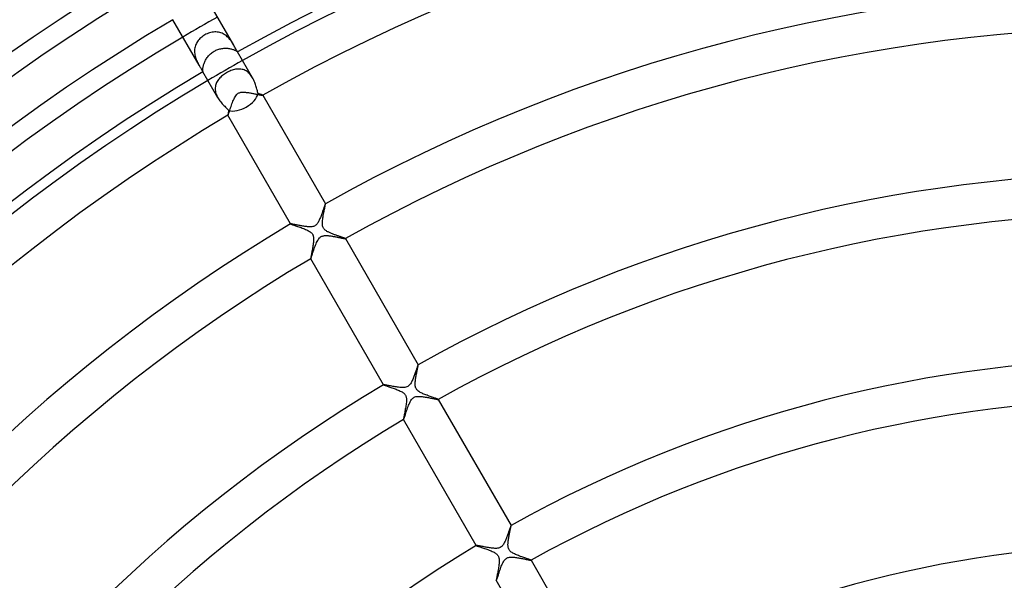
# Model space of a CAD drawing. Header units: millimetres. Extents: x -345 to 345, y -305 to 305.
# Tile 52 of 79: x -113 to -15, y 109 to 165. Entities that reach past the tile are written whole.
import ezdxf

# ---------------------------------------------------------------- set-up
doc = ezdxf.new("R2010")
doc.units = ezdxf.units.MM
doc.layers.add('HIDDEN', color=7, linetype='Continuous')
doc.layers.add('THICK', color=7, linetype='Continuous')

msp = doc.modelspace()

# ---------------------------------------------------------------- linework, layer by layer
at = {"layer": 'HIDDEN'}
for p, q in [((-97.727, 165.268), (-97.727, 165.269)), ((-94.179, 163.916), (-94.302, 163.867)), ((-94.053, 163.958), (-94.179, 163.916)), ((-93.925, 163.992), (-94.053, 163.958)), ((-93.797, 164.018), (-93.925, 163.992)), ((-93.67, 164.035), (-93.797, 164.018)), ((-93.543, 164.044), (-93.67, 164.035)), ((-93.417, 164.044), (-93.543, 164.044)), ((-93.293, 164.035), (-93.417, 164.044)), ((-93.17, 164.017), (-93.293, 164.035)), ((-93.049, 163.991), (-93.17, 164.017)), ((-92.93, 163.955), (-93.049, 163.991)), ((-92.814, 163.911), (-92.93, 163.955)), ((-92.701, 163.859), (-92.814, 163.911)), ((-95.312, 163.004), (-95.369, 162.901)), ((-95.248, 163.103), (-95.312, 163.004)), ((-95.178, 163.199), (-95.248, 163.103)), ((-95.102, 163.291), (-95.178, 163.199)), ((-95.02, 163.378), (-95.102, 163.291)), ((-94.933, 163.462), (-95.02, 163.378)), ((-94.841, 163.54), (-94.933, 163.462)), ((-94.745, 163.614), (-94.841, 163.54)), ((-94.644, 163.683), (-94.745, 163.614)), ((-94.539, 163.747), (-94.644, 163.683)), ((-94.423, 163.81), (-94.539, 163.747)), ((-94.302, 163.867), (-94.423, 163.81)), ((-92.59, 163.797), (-92.701, 163.859)), ((-92.484, 163.729), (-92.59, 163.797)), ((-92.384, 163.654), (-92.484, 163.729)), ((-92.288, 163.573), (-92.384, 163.654)), ((-92.197, 163.486), (-92.288, 163.573)), ((-92.11, 163.395), (-92.197, 163.486)), ((-92.029, 163.302), (-92.11, 163.395)), ((-91.954, 163.207), (-92.029, 163.302)), ((-91.884, 163.112), (-91.954, 163.207)), ((-91.819, 163.017), (-91.884, 163.112)), ((-91.758, 162.922), (-91.819, 163.017)), ((-91.701, 162.829), (-91.758, 162.922)), ((-95.554, 162.225), (-95.558, 162.107)), ((-95.558, 162.107), (-95.553, 161.987)), ((-95.543, 162.342), (-95.554, 162.225)), ((-95.553, 161.987), (-95.541, 161.869)), ((-95.524, 162.458), (-95.543, 162.342)), ((-95.497, 162.573), (-95.524, 162.458)), ((-95.462, 162.685), (-95.497, 162.573)), ((-95.419, 162.795), (-95.462, 162.685)), ((-95.369, 162.901), (-95.419, 162.795)), ((-93.95, 161.881), (-93.868, 161.949)), ((-93.868, 161.949), (-93.783, 162.013)), ((-93.783, 162.013), (-93.695, 162.073)), ((-93.695, 162.073), (-93.605, 162.128)), ((-93.605, 162.128), (-93.513, 162.178)), ((-93.513, 162.178), (-93.42, 162.223)), ((-93.42, 162.223), (-93.325, 162.264)), ((-93.325, 162.264), (-93.228, 162.3)), ((-93.228, 162.3), (-93.131, 162.331)), ((-93.131, 162.331), (-93.032, 162.358)), ((-93.032, 162.358), (-92.932, 162.38)), ((-92.932, 162.38), (-92.833, 162.398)), ((-92.833, 162.398), (-92.733, 162.411)), ((-92.733, 162.411), (-92.633, 162.42)), ((-92.633, 162.42), (-92.535, 162.425)), ((-92.535, 162.425), (-92.438, 162.425)), ((-92.438, 162.425), (-92.342, 162.422)), ((-92.342, 162.422), (-92.247, 162.415)), ((-92.247, 162.415), (-92.155, 162.405)), ((-92.155, 162.405), (-92.067, 162.391)), ((-92.067, 162.391), (-91.981, 162.375)), ((-91.981, 162.375), (-91.899, 162.357)), ((-91.899, 162.357), (-91.822, 162.336)), ((-91.822, 162.336), (-91.748, 162.313)), ((-91.748, 162.313), (-91.679, 162.289)), ((-91.647, 162.738), (-91.701, 162.829)), ((-91.679, 162.289), (-91.615, 162.265)), ((-91.615, 162.265), (-91.557, 162.24)), ((-91.557, 162.24), (-91.504, 162.216)), ((-91.504, 162.216), (-91.457, 162.192)), ((-91.457, 162.192), (-91.415, 162.169)), ((-91.415, 162.169), (-91.378, 162.148)), ((-91.378, 162.148), (-91.347, 162.128)), ((-91.347, 162.128), (-91.322, 162.111)), ((-91.322, 162.111), (-91.301, 162.097)), ((-91.301, 162.097), (-91.285, 162.085)), ((-91.285, 162.085), (-91.274, 162.077)), ((-91.274, 162.077), (-91.267, 162.072)), ((-91.267, 162.072), (-91.263, 162.071)), ((-91.264, 162.074), (-91.265, 162.076)), ((-91.264, 162.073), (-91.264, 162.074)), ((-91.263, 162.072), (-91.264, 162.073)), ((-91.263, 162.071), (-91.263, 162.072)), ((-91.263, 162.072), (-91.263, 162.072)), ((-91.263, 162.071), (-91.263, 162.071)), ((-95.541, 161.869), (-95.523, 161.752)), ((-95.523, 161.752), (-95.497, 161.636)), ((-95.497, 161.636), (-95.467, 161.523)), ((-95.467, 161.523), (-95.431, 161.412)), ((-95.431, 161.412), (-95.391, 161.304)), ((-95.391, 161.304), (-95.348, 161.201)), ((-95.348, 161.201), (-95.303, 161.1)), ((-95.303, 161.1), (-95.256, 161.004)), ((-95.256, 161.004), (-95.208, 160.912)), ((-94.605, 160.918), (-94.574, 161)), ((-94.574, 161), (-94.538, 161.083)), ((-94.538, 161.083), (-94.498, 161.166)), ((-94.498, 161.166), (-94.455, 161.25)), ((-94.455, 161.25), (-94.407, 161.333)), ((-94.407, 161.333), (-94.354, 161.416)), ((-94.354, 161.416), (-94.298, 161.498)), ((-94.298, 161.498), (-94.237, 161.578)), ((-94.237, 161.578), (-94.172, 161.658)), ((-94.172, 161.658), (-94.102, 161.735)), ((-94.102, 161.735), (-94.028, 161.809)), ((-94.028, 161.809), (-93.95, 161.881)), ((-95.208, 160.912), (-95.16, 160.823)), ((-95.16, 160.823), (-95.111, 160.738)), ((-94.735, 160.251), (-94.734, 160.299)), ((-94.735, 160.209), (-94.735, 160.251)), ((-94.734, 160.173), (-94.735, 160.209)), ((-94.734, 160.299), (-94.731, 160.352)), ((-94.732, 160.143), (-94.734, 160.173)), ((-94.73, 160.118), (-94.732, 160.143)), ((-94.731, 160.352), (-94.726, 160.409)), ((-94.727, 160.098), (-94.73, 160.118)), ((-94.729, 160.075), (-94.728, 160.074)), ((-94.728, 160.074), (-94.728, 160.073)), ((-94.728, 160.073), (-94.727, 160.072)), ((-94.726, 160.084), (-94.727, 160.098)), ((-94.727, 160.072), (-94.727, 160.072)), ((-94.727, 160.072), (-94.726, 160.072)), ((-94.726, 160.409), (-94.718, 160.471)), ((-94.725, 160.075), (-94.726, 160.084)), ((-94.726, 160.072), (-94.725, 160.075)), ((-94.726, 160.072), (-94.726, 160.072)), ((-94.718, 160.471), (-94.708, 160.537)), ((-94.708, 160.537), (-94.695, 160.607)), ((-94.695, 160.607), (-94.678, 160.682)), ((-94.678, 160.682), (-94.657, 160.759)), ((-94.657, 160.759), (-94.633, 160.838)), ((-94.633, 160.838), (-94.605, 160.918)), ((-92.366, 159.983), (-92.472, 159.919)), ((-92.258, 160.043), (-92.366, 159.983)), ((-92.148, 160.099), (-92.258, 160.043)), ((-92.036, 160.15), (-92.148, 160.099)), ((-91.924, 160.196), (-92.036, 160.15)), ((-91.812, 160.237), (-91.924, 160.196)), ((-91.699, 160.272), (-91.812, 160.237)), ((-91.587, 160.301), (-91.699, 160.272)), ((-91.475, 160.325), (-91.587, 160.301)), ((-91.364, 160.342), (-91.475, 160.325)), ((-91.253, 160.352), (-91.364, 160.342)), ((-91.143, 160.355), (-91.253, 160.352)), ((-91.034, 160.351), (-91.143, 160.355)), ((-90.926, 160.339), (-91.034, 160.351)), ((-90.819, 160.32), (-90.926, 160.339)), ((-90.714, 160.293), (-90.819, 160.32)), ((-90.611, 160.257), (-90.714, 160.293)), ((-90.51, 160.213), (-90.611, 160.257)), ((-90.412, 160.161), (-90.51, 160.213)), ((-90.317, 160.101), (-90.412, 160.161)), ((-90.225, 160.033), (-90.317, 160.101)), ((-90.137, 159.956), (-90.225, 160.033)), ((-93.351, 159.013), (-93.395, 158.914)), ((-93.3, 159.11), (-93.351, 159.013)), ((-93.242, 159.204), (-93.3, 159.11)), ((-93.178, 159.295), (-93.242, 159.204)), ((-93.107, 159.383), (-93.178, 159.295)), ((-93.031, 159.468), (-93.107, 159.383)), ((-92.949, 159.551), (-93.031, 159.468)), ((-92.863, 159.63), (-92.949, 159.551)), ((-92.771, 159.707), (-92.863, 159.63)), ((-92.675, 159.781), (-92.771, 159.707)), ((-92.576, 159.852), (-92.675, 159.781)), ((-92.472, 159.919), (-92.576, 159.852)), ((-90.053, 159.873), (-90.137, 159.956)), ((-89.974, 159.783), (-90.053, 159.873)), ((-89.901, 159.688), (-89.974, 159.783)), ((-89.832, 159.587), (-89.901, 159.688)), ((-89.768, 159.482), (-89.832, 159.587)), ((-93.494, 158.49), (-93.498, 158.379)), ((-93.498, 158.379), (-93.493, 158.266)), ((-93.482, 158.6), (-93.494, 158.49)), ((-93.493, 158.266), (-93.48, 158.153)), ((-93.461, 158.707), (-93.482, 158.6)), ((-93.48, 158.153), (-93.458, 158.039)), ((-93.432, 158.812), (-93.461, 158.707)), ((-93.458, 158.039), (-93.427, 157.924)), ((-93.395, 158.914), (-93.432, 158.812)), ((-91.071, 157.995), (-91.001, 158.016)), ((-91.001, 158.016), (-90.93, 158.03)), ((-90.93, 158.03), (-90.858, 158.04)), ((-90.858, 158.04), (-90.785, 158.045)), ((-90.785, 158.045), (-90.712, 158.046)), ((-90.712, 158.046), (-90.64, 158.045)), ((-90.64, 158.045), (-90.566, 158.042)), ((-90.566, 158.042), (-90.489, 158.036)), ((-90.489, 158.036), (-90.411, 158.029)), ((-90.411, 158.029), (-90.33, 158.02)), ((-90.33, 158.02), (-90.249, 158.009)), ((-90.249, 158.009), (-90.166, 157.997)), ((-93.427, 157.924), (-93.388, 157.81)), ((-93.388, 157.81), (-93.342, 157.699)), ((-93.342, 157.699), (-93.29, 157.589)), ((-93.29, 157.589), (-93.231, 157.481)), ((-91.773, 157.014), (-91.723, 157.142)), ((-91.723, 157.142), (-91.672, 157.265)), ((-91.672, 157.265), (-91.62, 157.382)), ((-91.62, 157.382), (-91.565, 157.494)), ((-91.565, 157.494), (-91.507, 157.598)), ((-91.507, 157.598), (-91.446, 157.693)), ((-91.446, 157.693), (-91.384, 157.773)), ((-91.384, 157.773), (-91.324, 157.838)), ((-91.324, 157.838), (-91.264, 157.891)), ((-91.264, 157.891), (-91.203, 157.932)), ((-91.203, 157.932), (-91.139, 157.967)), ((-91.139, 157.967), (-91.071, 157.995)), ((-90.166, 157.997), (-90.082, 157.984)), ((-90.082, 157.984), (-89.999, 157.97)), ((-89.999, 157.97), (-89.916, 157.955)), ((-89.916, 157.955), (-89.833, 157.94)), ((-89.833, 157.94), (-89.752, 157.925)), ((-89.752, 157.925), (-89.671, 157.91)), ((-89.671, 157.91), (-89.592, 157.894)), ((-89.592, 157.894), (-89.515, 157.879)), ((-89.515, 157.879), (-89.439, 157.863)), ((-89.439, 157.863), (-89.366, 157.849)), ((-89.366, 157.849), (-89.296, 157.834)), ((-89.296, 157.834), (-89.228, 157.82)), ((-89.228, 157.82), (-89.163, 157.807)), ((-89.163, 157.807), (-89.103, 157.795)), ((-89.103, 157.795), (-89.046, 157.783)), ((-89.046, 157.783), (-88.993, 157.773)), ((-88.993, 157.773), (-88.946, 157.764)), ((-88.946, 157.764), (-88.903, 157.756)), ((-88.903, 157.756), (-88.865, 157.749)), ((-88.865, 157.749), (-88.832, 157.744)), ((-88.832, 157.744), (-88.806, 157.74)), ((-88.806, 157.74), (-88.786, 157.739)), ((-88.786, 157.739), (-88.772, 157.738)), ((-88.772, 157.738), (-88.765, 157.74)), ((-88.765, 157.74), (-88.764, 157.74)), ((-88.763, 157.742), (-88.764, 157.743)), ((-88.764, 157.74), (-88.764, 157.741)), ((-88.764, 157.741), (-88.763, 157.741)), ((-88.763, 157.741), (-88.763, 157.742)), ((-88.763, 157.742), (-88.763, 157.742)), ((-92.135, 155.966), (-92.106, 156.053)), ((-92.106, 156.053), (-92.074, 156.15)), ((-92.074, 156.15), (-92.038, 156.256)), ((-92.038, 156.256), (-92, 156.371)), ((-92, 156.371), (-91.959, 156.492)), ((-91.959, 156.492), (-91.916, 156.619)), ((-91.916, 156.619), (-91.87, 156.75)), ((-91.87, 156.75), (-91.822, 156.883)), ((-91.822, 156.883), (-91.773, 157.014)), ((-92.228, 155.743), (-92.227, 155.743)), ((-92.227, 155.743), (-92.227, 155.742)), ((-92.227, 155.742), (-92.226, 155.742)), ((-92.226, 155.742), (-92.226, 155.742)), ((-92.226, 155.742), (-92.225, 155.742)), ((-92.225, 155.742), (-92.224, 155.742)), ((-92.224, 155.742), (-92.215, 155.755)), ((-92.215, 155.755), (-92.202, 155.785)), ((-92.202, 155.785), (-92.183, 155.831)), ((-92.183, 155.831), (-92.161, 155.892)), ((-92.161, 155.892), (-92.135, 155.966)), ((-82.76, 146.247), (-82.788, 146.166)), ((-82.733, 146.326), (-82.76, 146.247)), ((-82.707, 146.401), (-82.733, 146.326)), ((-82.682, 146.473), (-82.707, 146.401)), ((-82.659, 146.54), (-82.682, 146.473)), ((-82.637, 146.604), (-82.659, 146.54)), ((-82.616, 146.663), (-82.637, 146.604)), ((-82.597, 146.716), (-82.616, 146.663)), ((-82.579, 146.765), (-82.597, 146.716)), ((-82.564, 146.807), (-82.579, 146.765)), ((-82.55, 146.843), (-82.564, 146.807)), ((-82.538, 146.871), (-82.55, 146.843)), ((-82.528, 146.893), (-82.538, 146.871)), ((-82.52, 146.907), (-82.528, 146.893)), ((-82.514, 146.914), (-82.52, 146.907)), ((-82.513, 146.914), (-82.514, 146.914)), ((-82.512, 146.914), (-82.513, 146.914)), ((-82.513, 146.914), (-82.513, 146.914)), ((-82.511, 146.913), (-82.512, 146.914)), ((-82.512, 146.914), (-82.512, 146.914)), ((-82.511, 146.913), (-82.511, 146.913)), ((-83.125, 145.301), (-83.162, 145.224)), ((-83.088, 145.381), (-83.125, 145.301)), ((-83.052, 145.465), (-83.088, 145.381)), ((-83.016, 145.551), (-83.052, 145.465)), ((-82.981, 145.639), (-83.016, 145.551)), ((-82.946, 145.729), (-82.981, 145.639)), ((-82.912, 145.819), (-82.946, 145.729)), ((-82.88, 145.908), (-82.912, 145.819)), ((-82.848, 145.996), (-82.88, 145.908)), ((-82.817, 146.082), (-82.848, 145.996)), ((-82.788, 146.166), (-82.817, 146.082)), ((-85.974, 144.916), (-85.975, 144.916)), ((-85.975, 144.916), (-85.975, 144.915)), ((-85.975, 144.915), (-85.975, 144.915)), ((-85.975, 144.915), (-85.975, 144.914)), ((-85.975, 144.914), (-85.975, 144.914)), ((-85.975, 144.914), (-85.975, 144.913)), ((-85.965, 144.918), (-85.974, 144.916)), ((-85.948, 144.918), (-85.965, 144.918)), ((-85.922, 144.915), (-85.948, 144.918)), ((-85.889, 144.911), (-85.922, 144.915)), ((-85.848, 144.904), (-85.889, 144.911)), ((-85.801, 144.896), (-85.848, 144.904)), ((-85.746, 144.886), (-85.801, 144.896)), ((-85.686, 144.875), (-85.746, 144.886)), ((-85.62, 144.863), (-85.686, 144.875)), ((-85.549, 144.849), (-85.62, 144.863)), ((-85.473, 144.834), (-85.549, 144.849)), ((-85.393, 144.819), (-85.473, 144.834)), ((-85.31, 144.803), (-85.393, 144.819)), ((-85.223, 144.786), (-85.31, 144.803)), ((-85.134, 144.769), (-85.223, 144.786)), ((-85.042, 144.752), (-85.134, 144.769)), ((-84.949, 144.735), (-85.042, 144.752)), ((-84.854, 144.718), (-84.949, 144.735)), ((-84.758, 144.702), (-84.854, 144.718)), ((-84.662, 144.687), (-84.758, 144.702)), ((-84.565, 144.673), (-84.662, 144.687)), ((-84.47, 144.66), (-84.565, 144.673)), ((-84.376, 144.649), (-84.47, 144.66)), ((-84.285, 144.639), (-84.376, 144.649)), ((-84.195, 144.633), (-84.285, 144.639)), ((-84.109, 144.629), (-84.195, 144.633)), ((-84.025, 144.628), (-84.109, 144.629)), ((-83.941, 144.632), (-84.025, 144.628)), ((-83.856, 144.64), (-83.941, 144.632)), ((-83.773, 144.654), (-83.856, 144.64)), ((-83.69, 144.677), (-83.773, 144.654)), ((-83.611, 144.709), (-83.69, 144.677)), ((-83.535, 144.75), (-83.611, 144.709)), ((-83.465, 144.802), (-83.535, 144.75)), ((-83.402, 144.861), (-83.465, 144.802)), ((-83.346, 144.927), (-83.402, 144.861)), ((-83.294, 144.997), (-83.346, 144.927)), ((-83.246, 145.071), (-83.294, 144.997)), ((-83.202, 145.147), (-83.246, 145.071)), ((-83.162, 145.224), (-83.202, 145.147)), ((-83.281, 143.266), (-83.223, 143.363)), ((-83.223, 143.363), (-83.163, 143.448)), ((-83.163, 143.448), (-83.104, 143.518)), ((-83.104, 143.518), (-83.045, 143.575)), ((-83.045, 143.575), (-82.987, 143.621)), ((-82.987, 143.621), (-82.927, 143.658)), ((-82.927, 143.658), (-82.864, 143.689)), ((-82.864, 143.689), (-82.799, 143.713)), ((-82.799, 143.713), (-82.732, 143.731)), ((-82.732, 143.731), (-82.664, 143.743)), ((-82.664, 143.743), (-82.595, 143.751)), ((-82.595, 143.751), (-82.526, 143.756)), ((-82.526, 143.756), (-82.456, 143.757)), ((-82.456, 143.757), (-82.387, 143.756)), ((-82.387, 143.756), (-82.319, 143.753)), ((-82.319, 143.753), (-82.251, 143.748)), ((-82.251, 143.748), (-82.18, 143.741)), ((-82.18, 143.741), (-82.108, 143.733)), ((-82.108, 143.733), (-82.035, 143.724)), ((-82.035, 143.724), (-81.96, 143.714)), ((-81.96, 143.714), (-81.884, 143.702)), ((-81.884, 143.702), (-81.807, 143.69)), ((-81.807, 143.69), (-81.73, 143.677)), ((-81.73, 143.677), (-81.652, 143.663)), ((-81.652, 143.663), (-81.575, 143.649)), ((-81.575, 143.649), (-81.499, 143.635)), ((-81.499, 143.635), (-81.424, 143.62)), ((-81.424, 143.62), (-81.351, 143.606)), ((-81.351, 143.606), (-81.28, 143.592)), ((-81.28, 143.592), (-81.21, 143.578)), ((-81.21, 143.578), (-81.143, 143.564)), ((-81.143, 143.564), (-81.078, 143.551)), ((-81.078, 143.551), (-81.015, 143.538)), ((-81.015, 143.538), (-80.955, 143.526)), ((-80.955, 143.526), (-80.898, 143.514)), ((-80.898, 143.514), (-80.844, 143.503)), ((-80.844, 143.503), (-80.793, 143.493)), ((-80.793, 143.493), (-80.746, 143.483)), ((-80.746, 143.483), (-80.703, 143.475)), ((-80.703, 143.475), (-80.663, 143.468)), ((-80.663, 143.468), (-80.628, 143.461)), ((-80.628, 143.461), (-80.597, 143.456)), ((-80.597, 143.456), (-80.57, 143.452)), ((-80.57, 143.452), (-80.549, 143.449)), ((-80.549, 143.449), (-80.532, 143.448)), ((-80.532, 143.448), (-80.52, 143.448)), ((-80.52, 143.448), (-80.514, 143.449)), ((-80.514, 143.449), (-80.513, 143.45)), ((-80.513, 143.452), (-80.513, 143.453)), ((-80.513, 143.451), (-80.513, 143.452)), ((-80.513, 143.45), (-80.513, 143.451)), ((-80.513, 143.451), (-80.513, 143.451)), ((-80.513, 143.45), (-80.513, 143.45)), ((-83.717, 142.179), (-83.675, 142.302)), ((-83.675, 142.302), (-83.631, 142.429)), ((-83.631, 142.429), (-83.585, 142.559)), ((-83.585, 142.559), (-83.537, 142.688)), ((-83.537, 142.688), (-83.489, 142.813)), ((-83.489, 142.813), (-83.44, 142.935)), ((-83.44, 142.935), (-83.389, 143.051)), ((-83.389, 143.051), (-83.337, 143.161)), ((-83.337, 143.161), (-83.281, 143.266)), ((-83.977, 141.453), (-83.977, 141.452)), ((-83.977, 141.452), (-83.976, 141.452)), ((-83.976, 141.452), (-83.976, 141.452)), ((-83.976, 141.452), (-83.975, 141.451)), ((-83.975, 141.451), (-83.975, 141.452)), ((-83.975, 141.452), (-83.974, 141.452)), ((-83.974, 141.452), (-83.965, 141.464)), ((-83.965, 141.464), (-83.952, 141.493)), ((-83.952, 141.493), (-83.934, 141.538)), ((-83.934, 141.538), (-83.912, 141.597)), ((-83.912, 141.597), (-83.887, 141.67)), ((-83.887, 141.67), (-83.859, 141.753)), ((-83.859, 141.753), (-83.827, 141.848)), ((-83.827, 141.848), (-83.793, 141.951)), ((-83.793, 141.951), (-83.756, 142.062)), ((-83.756, 142.062), (-83.717, 142.179)), ((-73.395, 130.557), (-73.418, 130.488)), ((-73.372, 130.621), (-73.395, 130.557)), ((-73.352, 130.679), (-73.372, 130.621)), ((-73.333, 130.731), (-73.352, 130.679)), ((-73.316, 130.777), (-73.333, 130.731)), ((-73.301, 130.815), (-73.316, 130.777)), ((-73.288, 130.846), (-73.301, 130.815)), ((-73.278, 130.869), (-73.288, 130.846)), ((-73.269, 130.884), (-73.278, 130.869)), ((-73.263, 130.891), (-73.269, 130.884)), ((-73.262, 130.891), (-73.263, 130.891)), ((-73.263, 130.891), (-73.263, 130.891)), ((-73.261, 130.891), (-73.262, 130.891)), ((-73.262, 130.891), (-73.262, 130.891)), ((-73.26, 130.891), (-73.261, 130.891)), ((-73.26, 130.89), (-73.26, 130.891)), ((-73.735, 129.606), (-73.773, 129.512)), ((-73.698, 129.703), (-73.735, 129.606)), ((-73.661, 129.8), (-73.698, 129.703)), ((-73.626, 129.896), (-73.661, 129.8)), ((-73.592, 129.989), (-73.626, 129.896)), ((-73.56, 130.081), (-73.592, 129.989)), ((-73.529, 130.169), (-73.56, 130.081)), ((-73.499, 130.255), (-73.529, 130.169)), ((-73.471, 130.337), (-73.499, 130.255)), ((-73.444, 130.415), (-73.471, 130.337)), ((-73.418, 130.488), (-73.444, 130.415)), ((-76.724, 128.893), (-76.725, 128.892)), ((-76.725, 128.892), (-76.725, 128.891)), ((-76.725, 128.891), (-76.724, 128.891)), ((-76.723, 128.894), (-76.724, 128.893)), ((-76.724, 128.893), (-76.724, 128.893)), ((-76.724, 128.891), (-76.724, 128.89)), ((-76.711, 128.895), (-76.723, 128.894)), ((-76.685, 128.894), (-76.711, 128.895)), ((-76.648, 128.889), (-76.685, 128.894)), ((-76.599, 128.882), (-76.648, 128.889)), ((-76.539, 128.872), (-76.599, 128.882)), ((-76.47, 128.859), (-76.539, 128.872)), ((-76.392, 128.845), (-76.47, 128.859)), ((-76.306, 128.828), (-76.392, 128.845)), ((-76.214, 128.81), (-76.306, 128.828)), ((-76.115, 128.791), (-76.214, 128.81)), ((-76.01, 128.771), (-76.115, 128.791)), ((-75.901, 128.75), (-76.01, 128.771)), ((-75.788, 128.729), (-75.901, 128.75)), ((-75.672, 128.709), (-75.788, 128.729)), ((-75.555, 128.688), (-75.672, 128.709)), ((-75.439, 128.669), (-75.555, 128.688)), ((-75.325, 128.652), (-75.439, 128.669)), ((-75.213, 128.637), (-75.325, 128.652)), ((-75.104, 128.625), (-75.213, 128.637)), ((-74.999, 128.615), (-75.104, 128.625)), ((-74.896, 128.609), (-74.999, 128.615)), ((-74.791, 128.607), (-74.896, 128.609)), ((-74.687, 128.61), (-74.791, 128.607)), ((-74.584, 128.622), (-74.687, 128.61)), ((-74.483, 128.643), (-74.584, 128.622)), ((-74.386, 128.676), (-74.483, 128.643)), ((-74.296, 128.722), (-74.386, 128.676)), ((-74.217, 128.779), (-74.296, 128.722)), ((-74.148, 128.845), (-74.217, 128.779)), ((-74.086, 128.917), (-74.148, 128.845)), ((-74.03, 128.995), (-74.086, 128.917)), ((-73.979, 129.077), (-74.03, 128.995)), ((-73.933, 129.161), (-73.979, 129.077)), ((-73.891, 129.244), (-73.933, 129.161)), ((-73.851, 129.33), (-73.891, 129.244)), ((-73.812, 129.419), (-73.851, 129.33)), ((-73.773, 129.512), (-73.812, 129.419)), ((-73.798, 127.552), (-73.732, 127.603)), ((-73.732, 127.603), (-73.661, 127.645)), ((-73.661, 127.645), (-73.584, 127.68)), ((-73.584, 127.68), (-73.502, 127.705)), ((-73.502, 127.705), (-73.417, 127.721)), ((-73.417, 127.721), (-73.332, 127.731)), ((-73.332, 127.731), (-73.245, 127.735)), ((-73.245, 127.735), (-73.155, 127.735)), ((-73.155, 127.735), (-73.062, 127.731)), ((-73.062, 127.731), (-72.966, 127.723)), ((-72.966, 127.723), (-72.868, 127.713)), ((-72.868, 127.713), (-72.767, 127.7)), ((-72.767, 127.7), (-72.663, 127.685)), ((-72.663, 127.685), (-72.557, 127.668)), ((-72.557, 127.668), (-72.449, 127.65)), ((-72.449, 127.65), (-72.342, 127.63)), ((-72.342, 127.63), (-72.234, 127.61)), ((-72.234, 127.61), (-72.127, 127.589)), ((-72.127, 127.589), (-72.023, 127.568)), ((-74.32, 126.577), (-74.27, 126.711)), ((-74.27, 126.711), (-74.219, 126.841)), ((-74.219, 126.841), (-74.166, 126.967)), ((-74.166, 126.967), (-74.112, 127.087)), ((-74.112, 127.087), (-74.055, 127.202)), ((-74.055, 127.202), (-73.994, 127.309)), ((-73.994, 127.309), (-73.928, 127.406)), ((-73.928, 127.406), (-73.863, 127.487)), ((-73.863, 127.487), (-73.798, 127.552)), ((-72.023, 127.568), (-71.924, 127.548)), ((-71.924, 127.548), (-71.831, 127.529)), ((-71.831, 127.529), (-71.744, 127.511)), ((-71.744, 127.511), (-71.663, 127.495)), ((-71.663, 127.495), (-71.588, 127.479)), ((-71.588, 127.479), (-71.521, 127.466)), ((-71.521, 127.466), (-71.46, 127.454)), ((-71.46, 127.454), (-71.406, 127.444)), ((-71.406, 127.444), (-71.36, 127.436)), ((-71.36, 127.436), (-71.322, 127.43)), ((-71.322, 127.43), (-71.293, 127.426)), ((-71.293, 127.426), (-71.273, 127.425)), ((-71.273, 127.425), (-71.263, 127.427)), ((-71.263, 127.427), (-71.262, 127.428)), ((-71.263, 127.427), (-71.263, 127.427)), ((-71.262, 127.429), (-71.262, 127.43)), ((-71.262, 127.428), (-71.262, 127.429)), ((-71.262, 127.429), (-71.262, 127.429)), ((-71.262, 127.428), (-71.262, 127.428)), ((-74.661, 125.577), (-74.635, 125.651)), ((-74.635, 125.651), (-74.606, 125.737)), ((-74.606, 125.737), (-74.574, 125.835)), ((-74.574, 125.835), (-74.538, 125.942)), ((-74.538, 125.942), (-74.5, 126.057)), ((-74.5, 126.057), (-74.459, 126.179)), ((-74.459, 126.179), (-74.415, 126.308)), ((-74.415, 126.308), (-74.369, 126.441)), ((-74.369, 126.441), (-74.32, 126.577)), ((-74.726, 125.43), (-74.726, 125.429)), ((-74.726, 125.429), (-74.726, 125.429)), ((-74.726, 125.429), (-74.725, 125.429)), ((-74.725, 125.429), (-74.724, 125.429)), ((-74.724, 125.429), (-74.724, 125.429)), ((-74.724, 125.429), (-74.723, 125.429)), ((-74.723, 125.429), (-74.714, 125.442)), ((-74.714, 125.442), (-74.701, 125.471)), ((-74.701, 125.471), (-74.683, 125.516)), ((-74.683, 125.516), (-74.661, 125.577)), ((-64.035, 114.829), (-64.046, 114.802)), ((-64.026, 114.849), (-64.035, 114.829)), ((-64.018, 114.862), (-64.026, 114.849)), ((-64.013, 114.868), (-64.018, 114.862)), ((-64.012, 114.868), (-64.013, 114.868)), ((-64.011, 114.868), (-64.012, 114.868)), ((-64.01, 114.868), (-64.011, 114.868)), ((-64.011, 114.868), (-64.011, 114.868)), ((-64.009, 114.867), (-64.01, 114.868)), ((-64.01, 114.868), (-64.01, 114.868)), ((-64.365, 113.902), (-64.397, 113.814)), ((-64.334, 113.989), (-64.365, 113.902)), ((-64.304, 114.073), (-64.334, 113.989)), ((-64.276, 114.154), (-64.304, 114.073)), ((-64.248, 114.233), (-64.276, 114.154)), ((-64.222, 114.309), (-64.248, 114.233)), ((-64.197, 114.382), (-64.222, 114.309)), ((-64.173, 114.451), (-64.197, 114.382)), ((-64.15, 114.516), (-64.173, 114.451)), ((-64.129, 114.576), (-64.15, 114.516)), ((-64.109, 114.632), (-64.129, 114.576)), ((-64.091, 114.683), (-64.109, 114.632)), ((-64.074, 114.729), (-64.091, 114.683)), ((-64.059, 114.768), (-64.074, 114.729)), ((-64.046, 114.802), (-64.059, 114.768)), ((-67.473, 112.869), (-67.474, 112.869)), ((-67.474, 112.869), (-67.474, 112.868)), ((-67.474, 112.868), (-67.474, 112.868)), ((-67.474, 112.868), (-67.473, 112.867)), ((-67.472, 112.87), (-67.473, 112.87)), ((-67.473, 112.87), (-67.473, 112.869)), ((-67.46, 112.872), (-67.472, 112.87)), ((-67.437, 112.871), (-67.46, 112.872)), ((-67.402, 112.867), (-67.437, 112.871)), ((-67.356, 112.86), (-67.402, 112.867)), ((-67.3, 112.851), (-67.356, 112.86)), ((-64.823, 112.912), (-64.879, 112.844)), ((-64.773, 112.985), (-64.823, 112.912)), ((-64.726, 113.061), (-64.773, 112.985)), ((-64.684, 113.138), (-64.726, 113.061)), ((-64.645, 113.214), (-64.684, 113.138)), ((-64.608, 113.293), (-64.645, 113.214)), ((-64.571, 113.375), (-64.608, 113.293)), ((-64.535, 113.46), (-64.571, 113.375)), ((-64.5, 113.547), (-64.535, 113.46)), ((-64.465, 113.635), (-64.5, 113.547)), ((-64.431, 113.725), (-64.465, 113.635)), ((-64.397, 113.814), (-64.431, 113.725)), ((-67.235, 112.839), (-67.3, 112.851)), ((-67.161, 112.826), (-67.235, 112.839)), ((-67.081, 112.81), (-67.161, 112.826)), ((-66.993, 112.794), (-67.081, 112.81)), ((-66.9, 112.776), (-66.993, 112.794)), ((-66.802, 112.757), (-66.9, 112.776)), ((-66.7, 112.737), (-66.802, 112.757)), ((-66.595, 112.718), (-66.7, 112.737)), ((-66.488, 112.698), (-66.595, 112.718)), ((-66.379, 112.679), (-66.488, 112.698)), ((-66.27, 112.66), (-66.379, 112.679)), ((-66.16, 112.643), (-66.27, 112.66)), ((-66.05, 112.627), (-66.16, 112.643)), ((-65.942, 112.613), (-66.05, 112.627)), ((-65.836, 112.601), (-65.942, 112.613)), ((-65.734, 112.592), (-65.836, 112.601)), ((-65.634, 112.587), (-65.734, 112.592)), ((-65.539, 112.585), (-65.634, 112.587)), ((-65.446, 112.588), (-65.539, 112.585)), ((-65.352, 112.597), (-65.446, 112.588)), ((-65.26, 112.614), (-65.352, 112.597)), ((-65.171, 112.641), (-65.26, 112.614)), ((-65.086, 112.678), (-65.171, 112.641)), ((-65.009, 112.725), (-65.086, 112.678)), ((-64.94, 112.781), (-65.009, 112.725)), ((-64.879, 112.844), (-64.94, 112.781)), ((-64.977, 110.799), (-64.929, 110.916)), ((-64.929, 110.916), (-64.879, 111.029)), ((-64.879, 111.029), (-64.827, 111.137)), ((-64.827, 111.137), (-64.772, 111.239)), ((-64.772, 111.239), (-64.714, 111.334)), ((-64.714, 111.334), (-64.653, 111.418)), ((-64.653, 111.418), (-64.592, 111.488)), ((-64.592, 111.488), (-64.531, 111.545)), ((-64.531, 111.545), (-64.468, 111.591)), ((-64.468, 111.591), (-64.4, 111.63)), ((-64.4, 111.63), (-64.327, 111.661)), ((-64.327, 111.661), (-64.25, 111.684)), ((-64.25, 111.684), (-64.171, 111.699)), ((-64.171, 111.699), (-64.091, 111.709)), ((-64.091, 111.709), (-64.01, 111.713)), ((-64.01, 111.713), (-63.927, 111.714)), ((-63.927, 111.714), (-63.84, 111.711)), ((-63.84, 111.711), (-63.751, 111.705)), ((-63.751, 111.705), (-63.66, 111.696)), ((-63.66, 111.696), (-63.567, 111.685)), ((-63.567, 111.685), (-63.472, 111.672)), ((-63.472, 111.672), (-63.374, 111.657)), ((-63.374, 111.657), (-63.275, 111.641)), ((-63.275, 111.641), (-63.175, 111.624)), ((-63.175, 111.624), (-63.074, 111.605)), ((-63.074, 111.605), (-62.974, 111.586)), ((-62.974, 111.586), (-62.875, 111.567)), ((-62.875, 111.567), (-62.778, 111.547)), ((-62.778, 111.547), (-62.685, 111.528)), ((-62.685, 111.528), (-62.597, 111.51)), ((-62.597, 111.51), (-62.514, 111.493)), ((-62.514, 111.493), (-62.436, 111.477)), ((-62.436, 111.477), (-62.365, 111.462)), ((-62.365, 111.462), (-62.299, 111.449)), ((-62.299, 111.449), (-62.239, 111.437)), ((-62.239, 111.437), (-62.185, 111.426)), ((-62.185, 111.426), (-62.138, 111.418)), ((-62.138, 111.418), (-62.098, 111.411)), ((-62.098, 111.411), (-62.065, 111.406)), ((-62.065, 111.406), (-62.039, 111.403)), ((-62.039, 111.403), (-62.021, 111.402)), ((-62.021, 111.402), (-62.012, 111.403)), ((-62.012, 111.403), (-62.012, 111.404)), ((-62.012, 111.404), (-62.011, 111.404)), ((-62.011, 111.406), (-62.011, 111.407)), ((-62.011, 111.405), (-62.011, 111.406)), ((-62.011, 111.404), (-62.011, 111.405)), ((-62.011, 111.405), (-62.011, 111.405)), ((-65.308, 109.857), (-65.274, 109.96)), ((-65.274, 109.96), (-65.238, 110.069)), ((-65.238, 110.069), (-65.199, 110.184)), ((-65.199, 110.184), (-65.158, 110.305)), ((-65.158, 110.305), (-65.115, 110.429)), ((-65.115, 110.429), (-65.07, 110.554)), ((-65.07, 110.554), (-65.024, 110.678)), ((-65.024, 110.678), (-64.977, 110.799)), ((-65.475, 109.407), (-65.475, 109.406)), ((-65.475, 109.406), (-65.475, 109.406)), ((-65.475, 109.406), (-65.474, 109.406)), ((-65.474, 109.406), (-65.473, 109.405)), ((-65.473, 109.405), (-65.473, 109.406)), ((-65.473, 109.406), (-65.472, 109.406)), ((-65.472, 109.406), (-65.464, 109.417)), ((-65.464, 109.417), (-65.452, 109.443)), ((-65.452, 109.443), (-65.436, 109.482)), ((-65.436, 109.482), (-65.417, 109.535)), ((-65.417, 109.535), (-65.394, 109.601)), ((-65.394, 109.601), (-65.368, 109.677)), ((-65.368, 109.677), (-65.339, 109.763)), ((-65.339, 109.763), (-65.308, 109.857))]:
    msp.add_line(p, q, dxfattribs=at)
for radius, start, end in [(190, 119.3969, 120.60315), (185, 119.38057, 120.61942)]:
    msp.add_arc((0, 0), radius, start, end, dxfattribs=at)
at = {"layer": 'THICK'}
for p, q in [((-91.646, 162.736), (-94.263, 167.268)), ((-95.11, 160.736), (-97.727, 165.268)), ((-91.59, 162.638), (-91.646, 162.736)), ((-91.539, 162.545), (-91.59, 162.638)), ((-91.49, 162.457), (-91.539, 162.545)), ((-91.446, 162.376), (-91.49, 162.457)), ((-91.405, 162.304), (-91.446, 162.376)), ((-91.369, 162.241), (-91.405, 162.304)), ((-91.337, 162.188), (-91.369, 162.241)), ((-91.31, 162.145), (-91.337, 162.188)), ((-91.289, 162.112), (-91.31, 162.145)), ((-91.273, 162.089), (-91.289, 162.112)), ((-91.265, 162.076), (-91.273, 162.089)), ((-89.768, 159.483), (-91.265, 162.076)), ((-95.11, 160.736), (-95.062, 160.653)), ((-95.062, 160.653), (-95.014, 160.573)), ((-95.014, 160.573), (-94.969, 160.498)), ((-94.969, 160.498), (-94.926, 160.428)), ((-94.926, 160.428), (-94.888, 160.363)), ((-94.888, 160.363), (-94.853, 160.304)), ((-94.853, 160.304), (-94.822, 160.251)), ((-94.822, 160.251), (-94.796, 160.205)), ((-94.796, 160.205), (-94.774, 160.165)), ((-94.774, 160.165), (-94.757, 160.131)), ((-94.757, 160.131), (-94.744, 160.105)), ((-94.744, 160.105), (-94.735, 160.087)), ((-94.735, 160.087), (-94.729, 160.075)), ((-93.232, 157.483), (-94.729, 160.076)), ((-89.707, 159.371), (-89.768, 159.482)), ((-89.651, 159.257), (-89.707, 159.371)), ((-89.601, 159.142), (-89.651, 159.257)), ((-89.555, 159.026), (-89.601, 159.142)), ((-89.513, 158.91), (-89.555, 159.026)), ((-89.474, 158.796), (-89.513, 158.91)), ((-89.439, 158.683), (-89.474, 158.796)), ((-89.407, 158.573), (-89.439, 158.683)), ((-89.377, 158.465), (-89.407, 158.573)), ((-89.348, 158.362), (-89.377, 158.465)), ((-89.321, 158.263), (-89.348, 158.362)), ((-89.294, 158.168), (-89.321, 158.263)), ((-89.266, 158.077), (-89.294, 158.168)), ((-89.237, 157.991), (-89.266, 158.077)), ((-93.231, 157.481), (-93.165, 157.372)), ((-93.165, 157.372), (-93.094, 157.268)), ((-93.094, 157.268), (-93.02, 157.167)), ((-93.02, 157.167), (-92.943, 157.069)), ((-92.943, 157.069), (-92.864, 156.976)), ((-89.206, 157.911), (-89.237, 157.991)), ((-89.153, 157.892), (-89.207, 157.911)), ((-89.101, 157.875), (-89.153, 157.892)), ((-89.053, 157.858), (-89.101, 157.875)), ((-89.008, 157.842), (-89.053, 157.858)), ((-88.965, 157.827), (-89.008, 157.842)), ((-88.927, 157.813), (-88.965, 157.827)), ((-88.891, 157.8), (-88.927, 157.813)), ((-88.86, 157.788), (-88.891, 157.8)), ((-88.833, 157.778), (-88.86, 157.788)), ((-88.81, 157.768), (-88.833, 157.778)), ((-88.791, 157.76), (-88.81, 157.768)), ((-88.777, 157.753), (-88.791, 157.76)), ((-88.768, 157.747), (-88.777, 157.753)), ((-88.764, 157.743), (-88.768, 157.747)), ((-88.764, 157.743), (-82.511, 146.913)), ((-92.864, 156.976), (-92.785, 156.885)), ((-92.785, 156.885), (-92.705, 156.799)), ((-92.705, 156.799), (-92.626, 156.716)), ((-92.626, 156.716), (-92.548, 156.637)), ((-92.548, 156.637), (-92.473, 156.561)), ((-92.473, 156.561), (-92.402, 156.488)), ((-92.402, 156.488), (-92.333, 156.417)), ((-92.333, 156.417), (-92.268, 156.347)), ((-92.268, 156.347), (-92.207, 156.278)), ((-92.207, 156.278), (-92.151, 156.21)), ((-92.182, 156.051), (-92.191, 156.004)), ((-92.173, 156.101), (-92.182, 156.051)), ((-92.162, 156.155), (-92.173, 156.101)), ((-92.151, 156.21), (-92.162, 156.155)), ((-92.228, 155.776), (-92.229, 155.76)), ((-92.229, 155.76), (-92.229, 155.749)), ((-92.229, 155.749), (-92.228, 155.743)), ((-92.226, 155.796), (-92.228, 155.776)), ((-85.975, 144.913), (-92.228, 155.743)), ((-92.223, 155.82), (-92.226, 155.796)), ((-92.219, 155.849), (-92.223, 155.82)), ((-92.213, 155.882), (-92.219, 155.849)), ((-92.207, 155.919), (-92.213, 155.882)), ((-92.199, 155.96), (-92.207, 155.919)), ((-92.191, 156.004), (-92.199, 155.96)), ((-82.651, 146.152), (-82.626, 146.273)), ((-82.626, 146.273), (-82.603, 146.389)), ((-82.603, 146.389), (-82.581, 146.496)), ((-82.581, 146.496), (-82.561, 146.594)), ((-82.561, 146.594), (-82.544, 146.681)), ((-82.544, 146.681), (-82.53, 146.757)), ((-82.53, 146.757), (-82.519, 146.819)), ((-82.519, 146.819), (-82.512, 146.866)), ((-82.512, 146.866), (-82.509, 146.898)), ((-82.509, 146.898), (-82.511, 146.913)), ((-82.808, 145.135), (-82.798, 145.257)), ((-82.798, 145.257), (-82.784, 145.381)), ((-82.784, 145.381), (-82.767, 145.508)), ((-82.767, 145.508), (-82.746, 145.638)), ((-82.746, 145.638), (-82.724, 145.768)), ((-82.724, 145.768), (-82.7, 145.898)), ((-82.7, 145.898), (-82.676, 146.026)), ((-82.676, 146.026), (-82.651, 146.152)), ((-85.975, 144.913), (-85.965, 144.905)), ((-85.965, 144.905), (-85.942, 144.894)), ((-85.942, 144.894), (-85.906, 144.879)), ((-85.906, 144.879), (-85.859, 144.861)), ((-85.859, 144.861), (-85.8, 144.841)), ((-85.8, 144.841), (-85.732, 144.817)), ((-85.732, 144.817), (-85.656, 144.791)), ((-85.656, 144.791), (-85.571, 144.763)), ((-85.571, 144.763), (-85.479, 144.732)), ((-85.479, 144.732), (-85.381, 144.699)), ((-85.381, 144.699), (-85.278, 144.665)), ((-85.278, 144.665), (-85.17, 144.628)), ((-85.17, 144.628), (-85.058, 144.589)), ((-85.058, 144.589), (-84.943, 144.549)), ((-84.943, 144.549), (-84.826, 144.506)), ((-84.826, 144.506), (-84.71, 144.463)), ((-84.71, 144.463), (-84.596, 144.419)), ((-84.596, 144.419), (-84.485, 144.373)), ((-84.485, 144.373), (-84.379, 144.326)), ((-84.379, 144.326), (-84.278, 144.278)), ((-84.278, 144.278), (-84.184, 144.228)), ((-82.813, 145.017), (-82.808, 145.135)), ((-82.812, 144.905), (-82.813, 145.017)), ((-82.803, 144.801), (-82.812, 144.905)), ((-82.787, 144.711), (-82.803, 144.801)), ((-82.766, 144.634), (-82.787, 144.711)), ((-82.74, 144.566), (-82.766, 144.634)), ((-82.708, 144.504), (-82.74, 144.566)), ((-82.67, 144.446), (-82.708, 144.504)), ((-82.626, 144.391), (-82.67, 144.446)), ((-82.576, 144.34), (-82.626, 144.391)), ((-82.523, 144.293), (-82.576, 144.34)), ((-82.467, 144.251), (-82.523, 144.293)), ((-84.184, 144.228), (-84.098, 144.177)), ((-84.098, 144.177), (-84.023, 144.127)), ((-84.023, 144.127), (-83.961, 144.079)), ((-83.961, 144.079), (-83.911, 144.033)), ((-83.911, 144.033), (-83.869, 143.99)), ((-83.869, 143.99), (-83.835, 143.948)), ((-83.835, 143.948), (-83.805, 143.905)), ((-83.805, 143.905), (-83.779, 143.859)), ((-83.779, 143.859), (-83.756, 143.812)), ((-83.756, 143.812), (-83.737, 143.762)), ((-83.737, 143.762), (-83.72, 143.707)), ((-83.72, 143.707), (-83.705, 143.643)), ((-83.705, 143.643), (-83.694, 143.567)), ((-83.694, 143.567), (-83.687, 143.479)), ((-83.685, 143.381), (-83.688, 143.279)), ((-83.687, 143.479), (-83.685, 143.381)), ((-82.411, 144.213), (-82.467, 144.251)), ((-82.354, 144.178), (-82.411, 144.213)), ((-82.296, 144.145), (-82.354, 144.178)), ((-82.234, 144.113), (-82.296, 144.145)), ((-82.17, 144.081), (-82.234, 144.113)), ((-82.103, 144.049), (-82.17, 144.081)), ((-82.035, 144.019), (-82.103, 144.049)), ((-81.964, 143.988), (-82.035, 144.019)), ((-81.891, 143.959), (-81.964, 143.988)), ((-81.818, 143.929), (-81.891, 143.959)), ((-81.743, 143.9), (-81.818, 143.929)), ((-81.668, 143.872), (-81.743, 143.9)), ((-81.595, 143.844), (-81.668, 143.872)), ((-81.522, 143.818), (-81.595, 143.844)), ((-81.45, 143.792), (-81.522, 143.818)), ((-81.379, 143.767), (-81.45, 143.792)), ((-81.309, 143.742), (-81.379, 143.767)), ((-81.241, 143.719), (-81.309, 143.742)), ((-81.175, 143.696), (-81.241, 143.719)), ((-81.111, 143.674), (-81.175, 143.696)), ((-81.049, 143.652), (-81.111, 143.674)), ((-80.989, 143.632), (-81.049, 143.652)), ((-80.932, 143.612), (-80.989, 143.632)), ((-80.877, 143.593), (-80.932, 143.612)), ((-80.825, 143.575), (-80.877, 143.593)), ((-80.777, 143.558), (-80.825, 143.575)), ((-80.731, 143.542), (-80.777, 143.558)), ((-80.689, 143.527), (-80.731, 143.542)), ((-80.651, 143.514), (-80.689, 143.527)), ((-80.618, 143.501), (-80.651, 143.514)), ((-80.588, 143.49), (-80.618, 143.501)), ((-80.563, 143.48), (-80.588, 143.49)), ((-80.543, 143.471), (-80.563, 143.48)), ((-80.528, 143.463), (-80.543, 143.471)), ((-80.518, 143.457), (-80.528, 143.463)), ((-80.513, 143.453), (-80.518, 143.457)), ((-80.513, 143.453), (-73.26, 130.89)), ((-83.812, 142.381), (-83.833, 142.27)), ((-83.792, 142.494), (-83.812, 142.381)), ((-83.772, 142.608), (-83.792, 142.494)), ((-83.753, 142.723), (-83.772, 142.608)), ((-83.735, 142.837), (-83.753, 142.723)), ((-83.719, 142.951), (-83.735, 142.837)), ((-83.706, 143.062), (-83.719, 142.951)), ((-83.695, 143.172), (-83.706, 143.062)), ((-83.688, 143.279), (-83.695, 143.172)), ((-83.977, 141.49), (-83.979, 141.465)), ((-83.979, 141.465), (-83.977, 141.453)), ((-83.973, 141.527), (-83.977, 141.49)), ((-76.724, 128.89), (-83.977, 141.453)), ((-83.965, 141.575), (-83.973, 141.527)), ((-83.955, 141.634), (-83.965, 141.575)), ((-83.943, 141.703), (-83.955, 141.634)), ((-83.928, 141.781), (-83.943, 141.703)), ((-83.911, 141.867), (-83.928, 141.781)), ((-83.893, 141.96), (-83.911, 141.867)), ((-83.874, 142.059), (-83.893, 141.96)), ((-83.854, 142.163), (-83.874, 142.059)), ((-83.833, 142.27), (-83.854, 142.163)), ((-73.325, 130.501), (-73.31, 130.573)), ((-73.31, 130.573), (-73.297, 130.639)), ((-73.297, 130.639), (-73.286, 130.698)), ((-73.286, 130.698), (-73.276, 130.751)), ((-73.276, 130.751), (-73.268, 130.796)), ((-73.268, 130.796), (-73.263, 130.833)), ((-73.263, 130.833), (-73.259, 130.861)), ((-73.258, 130.88), (-73.26, 130.89)), ((-73.259, 130.861), (-73.258, 130.88)), ((-73.519, 129.471), (-73.503, 129.572)), ((-73.503, 129.572), (-73.486, 129.674)), ((-73.486, 129.674), (-73.468, 129.777)), ((-73.468, 129.777), (-73.449, 129.878)), ((-73.449, 129.878), (-73.431, 129.977)), ((-73.431, 129.977), (-73.412, 130.074)), ((-73.412, 130.074), (-73.393, 130.167)), ((-73.393, 130.167), (-73.375, 130.257)), ((-73.375, 130.257), (-73.357, 130.343)), ((-73.357, 130.343), (-73.341, 130.425)), ((-73.341, 130.425), (-73.325, 130.501)), ((-76.724, 128.89), (-76.715, 128.883)), ((-76.715, 128.883), (-76.694, 128.873)), ((-76.694, 128.873), (-76.662, 128.859)), ((-76.662, 128.859), (-76.62, 128.843)), ((-76.62, 128.843), (-76.567, 128.824)), ((-76.567, 128.824), (-76.505, 128.803)), ((-76.505, 128.803), (-76.434, 128.778)), ((-76.434, 128.778), (-76.356, 128.752)), ((-76.356, 128.752), (-76.27, 128.724)), ((-76.27, 128.724), (-76.179, 128.693)), ((-76.179, 128.693), (-76.082, 128.661)), ((-76.082, 128.661), (-75.981, 128.627)), ((-75.981, 128.627), (-75.877, 128.591)), ((-75.877, 128.591), (-75.772, 128.555)), ((-73.563, 129.003), (-73.56, 129.09)), ((-73.563, 128.921), (-73.563, 129.003)), ((-73.559, 128.843), (-73.563, 128.921)), ((-73.56, 129.09), (-73.553, 129.181)), ((-73.551, 128.769), (-73.559, 128.843)), ((-73.553, 129.181), (-73.544, 129.275)), ((-73.539, 128.699), (-73.551, 128.769)), ((-73.544, 129.275), (-73.532, 129.372)), ((-73.522, 128.633), (-73.539, 128.699)), ((-73.532, 129.372), (-73.519, 129.471)), ((-73.5, 128.569), (-73.522, 128.633)), ((-73.472, 128.508), (-73.5, 128.569)), ((-75.772, 128.555), (-75.665, 128.517)), ((-75.665, 128.517), (-75.558, 128.478)), ((-75.558, 128.478), (-75.452, 128.438)), ((-75.452, 128.438), (-75.348, 128.397)), ((-75.348, 128.397), (-75.245, 128.355)), ((-75.245, 128.355), (-75.145, 128.312)), ((-75.145, 128.312), (-75.049, 128.267)), ((-75.049, 128.267), (-74.959, 128.22)), ((-74.959, 128.22), (-74.873, 128.171)), ((-74.873, 128.171), (-74.796, 128.122)), ((-74.796, 128.122), (-74.731, 128.073)), ((-74.731, 128.073), (-74.677, 128.027)), ((-74.677, 128.027), (-74.631, 127.982)), ((-74.631, 127.982), (-74.594, 127.938)), ((-74.594, 127.938), (-74.562, 127.894)), ((-74.562, 127.894), (-74.534, 127.848)), ((-74.534, 127.848), (-74.51, 127.8)), ((-74.51, 127.8), (-74.489, 127.749)), ((-74.489, 127.749), (-74.472, 127.694)), ((-74.472, 127.694), (-74.457, 127.63)), ((-74.457, 127.63), (-74.445, 127.556)), ((-73.437, 128.449), (-73.472, 128.508)), ((-73.395, 128.392), (-73.437, 128.449)), ((-73.345, 128.336), (-73.395, 128.392)), ((-73.285, 128.281), (-73.345, 128.336)), ((-73.215, 128.228), (-73.285, 128.281)), ((-73.138, 128.177), (-73.215, 128.228)), ((-73.055, 128.128), (-73.138, 128.177)), ((-72.968, 128.083), (-73.055, 128.128)), ((-72.878, 128.039), (-72.968, 128.083)), ((-72.785, 127.997), (-72.878, 128.039)), ((-72.689, 127.956), (-72.785, 127.997)), ((-72.59, 127.916), (-72.689, 127.956)), ((-72.488, 127.876), (-72.59, 127.916)), ((-72.385, 127.837), (-72.488, 127.876)), ((-72.281, 127.799), (-72.385, 127.837)), ((-72.177, 127.762), (-72.281, 127.799)), ((-72.075, 127.726), (-72.177, 127.762)), ((-71.974, 127.691), (-72.075, 127.726)), ((-71.876, 127.657), (-71.974, 127.691)), ((-71.783, 127.625), (-71.876, 127.657)), ((-71.696, 127.595), (-71.783, 127.625)), ((-71.614, 127.567), (-71.696, 127.595)), ((-74.505, 126.683), (-74.525, 126.563)), ((-74.487, 126.803), (-74.505, 126.683)), ((-74.47, 126.922), (-74.487, 126.803)), ((-74.456, 127.039), (-74.47, 126.922)), ((-74.444, 127.153), (-74.456, 127.039)), ((-74.445, 127.556), (-74.437, 127.468)), ((-74.437, 127.263), (-74.444, 127.153)), ((-74.437, 127.468), (-74.435, 127.369)), ((-74.435, 127.369), (-74.437, 127.263)), ((-71.539, 127.541), (-71.614, 127.567)), ((-71.472, 127.517), (-71.539, 127.541)), ((-71.413, 127.495), (-71.472, 127.517)), ((-71.362, 127.476), (-71.413, 127.495)), ((-71.322, 127.46), (-71.362, 127.476)), ((-71.291, 127.447), (-71.322, 127.46)), ((-71.271, 127.437), (-71.291, 127.447)), ((-71.262, 127.43), (-71.271, 127.437)), ((-71.262, 127.43), (-64.009, 114.867)), ((-74.7, 125.635), (-74.712, 125.568)), ((-74.686, 125.711), (-74.7, 125.635)), ((-74.67, 125.797), (-74.686, 125.711)), ((-74.652, 125.891), (-74.67, 125.797)), ((-74.632, 125.992), (-74.652, 125.891)), ((-74.611, 126.099), (-74.632, 125.992)), ((-74.59, 126.211), (-74.611, 126.099)), ((-74.568, 126.326), (-74.59, 126.211)), ((-74.546, 126.444), (-74.568, 126.326)), ((-74.525, 126.563), (-74.546, 126.444)), ((-74.726, 125.472), (-74.728, 125.444)), ((-74.728, 125.444), (-74.726, 125.43)), ((-74.721, 125.514), (-74.726, 125.472)), ((-67.473, 112.867), (-74.726, 125.43)), ((-74.712, 125.568), (-74.721, 125.514)), ((-64.011, 114.814), (-64.008, 114.84)), ((-64.007, 114.858), (-64.009, 114.867)), ((-64.008, 114.84), (-64.007, 114.858)), ((-64.204, 113.832), (-64.186, 113.927)), ((-64.186, 113.927), (-64.167, 114.02)), ((-64.167, 114.02), (-64.15, 114.11)), ((-64.15, 114.11), (-64.132, 114.197)), ((-64.132, 114.197), (-64.115, 114.281)), ((-64.115, 114.281), (-64.098, 114.361)), ((-64.098, 114.361), (-64.083, 114.437)), ((-64.083, 114.437), (-64.068, 114.508)), ((-64.068, 114.508), (-64.055, 114.575)), ((-64.055, 114.575), (-64.043, 114.635)), ((-64.043, 114.635), (-64.032, 114.69)), ((-64.032, 114.69), (-64.023, 114.739)), ((-64.023, 114.739), (-64.016, 114.78)), ((-64.016, 114.78), (-64.011, 114.814)), ((-67.473, 112.867), (-67.464, 112.86)), ((-67.464, 112.86), (-67.444, 112.85)), ((-64.313, 112.921), (-64.312, 113.004)), ((-64.31, 112.836), (-64.313, 112.921)), ((-64.312, 113.004), (-64.308, 113.087)), ((-64.308, 113.087), (-64.302, 113.173)), ((-64.302, 113.173), (-64.293, 113.262)), ((-64.293, 113.262), (-64.282, 113.353)), ((-64.282, 113.353), (-64.269, 113.447)), ((-64.269, 113.447), (-64.254, 113.542)), ((-64.254, 113.542), (-64.238, 113.638)), ((-64.238, 113.638), (-64.221, 113.735)), ((-64.221, 113.735), (-64.204, 113.832)), ((-67.444, 112.85), (-67.413, 112.837)), ((-67.413, 112.837), (-67.371, 112.821)), ((-67.371, 112.821), (-67.32, 112.803)), ((-67.32, 112.803), (-67.26, 112.782)), ((-67.26, 112.782), (-67.191, 112.758)), ((-67.191, 112.758), (-67.115, 112.733)), ((-67.115, 112.733), (-67.031, 112.705)), ((-67.031, 112.705), (-66.942, 112.675)), ((-66.942, 112.675), (-66.847, 112.644)), ((-66.847, 112.644), (-66.747, 112.61)), ((-66.747, 112.61), (-66.643, 112.575)), ((-66.643, 112.575), (-66.536, 112.538)), ((-66.536, 112.538), (-66.426, 112.499)), ((-66.426, 112.499), (-66.315, 112.459)), ((-66.315, 112.459), (-66.205, 112.418)), ((-66.205, 112.418), (-66.097, 112.376)), ((-66.097, 112.376), (-65.992, 112.332)), ((-65.992, 112.332), (-65.891, 112.288)), ((-65.891, 112.288), (-65.794, 112.242)), ((-65.794, 112.242), (-65.703, 112.195)), ((-65.703, 112.195), (-65.619, 112.147)), ((-65.619, 112.147), (-65.544, 112.098)), ((-65.544, 112.098), (-65.48, 112.051)), ((-65.48, 112.051), (-65.427, 112.006)), ((-65.427, 112.006), (-65.384, 111.963)), ((-65.384, 111.963), (-65.348, 111.922)), ((-65.348, 111.922), (-65.317, 111.88)), ((-65.317, 111.88), (-65.29, 111.836)), ((-64.302, 112.752), (-64.31, 112.836)), ((-64.287, 112.669), (-64.302, 112.752)), ((-64.266, 112.592), (-64.287, 112.669)), ((-64.239, 112.522), (-64.266, 112.592)), ((-64.206, 112.457), (-64.239, 112.522)), ((-64.165, 112.395), (-64.206, 112.457)), ((-64.115, 112.336), (-64.165, 112.395)), ((-64.056, 112.279), (-64.115, 112.336)), ((-63.987, 112.223), (-64.056, 112.279)), ((-63.911, 112.17), (-63.987, 112.223)), ((-63.829, 112.12), (-63.911, 112.17)), ((-63.742, 112.073), (-63.829, 112.12)), ((-63.652, 112.029), (-63.742, 112.073)), ((-63.559, 111.986), (-63.652, 112.029)), ((-63.463, 111.945), (-63.559, 111.986)), ((-63.363, 111.904), (-63.463, 111.945)), ((-63.261, 111.863), (-63.363, 111.904)), ((-65.29, 111.836), (-65.266, 111.79)), ((-65.266, 111.79), (-65.245, 111.742)), ((-65.245, 111.742), (-65.228, 111.692)), ((-65.216, 110.93), (-65.232, 110.81)), ((-65.228, 111.692), (-65.212, 111.632)), ((-65.202, 111.048), (-65.216, 110.93)), ((-65.212, 111.632), (-65.199, 111.561)), ((-65.192, 111.162), (-65.202, 111.048)), ((-65.199, 111.561), (-65.189, 111.477)), ((-65.186, 111.273), (-65.192, 111.162)), ((-65.189, 111.477), (-65.185, 111.378)), ((-65.185, 111.378), (-65.186, 111.273)), ((-63.157, 111.824), (-63.261, 111.863)), ((-63.052, 111.785), (-63.157, 111.824)), ((-62.946, 111.747), (-63.052, 111.785)), ((-62.842, 111.71), (-62.946, 111.747)), ((-62.739, 111.674), (-62.842, 111.71)), ((-62.64, 111.639), (-62.739, 111.674)), ((-62.545, 111.607), (-62.64, 111.639)), ((-62.456, 111.576), (-62.545, 111.607)), ((-62.372, 111.547), (-62.456, 111.576)), ((-62.295, 111.52), (-62.372, 111.547)), ((-62.226, 111.496), (-62.295, 111.52)), ((-62.166, 111.474), (-62.226, 111.496)), ((-62.114, 111.454), (-62.166, 111.474)), ((-62.072, 111.438), (-62.114, 111.454)), ((-62.041, 111.424), (-62.072, 111.438)), ((-62.02, 111.414), (-62.041, 111.424)), ((-62.011, 111.407), (-62.02, 111.414)), ((-62.011, 111.407), (-54.758, 98.843)), ((-65.379, 109.985), (-65.399, 109.881)), ((-65.357, 110.094), (-65.379, 109.985)), ((-65.336, 110.208), (-65.357, 110.094)), ((-65.313, 110.326), (-65.336, 110.208)), ((-65.292, 110.445), (-65.313, 110.326)), ((-65.271, 110.567), (-65.292, 110.445)), ((-65.251, 110.689), (-65.271, 110.567)), ((-65.232, 110.81), (-65.251, 110.689)), ((-65.475, 109.45), (-65.477, 109.421)), ((-65.477, 109.421), (-65.475, 109.407)), ((-65.47, 109.493), (-65.475, 109.45)), ((-58.222, 96.843), (-65.475, 109.407)), ((-65.461, 109.549), (-65.47, 109.493)), ((-65.449, 109.617), (-65.461, 109.549)), ((-65.434, 109.696), (-65.449, 109.617)), ((-65.417, 109.784), (-65.434, 109.696)), ((-65.399, 109.881), (-65.417, 109.784))]:
    msp.add_line(p, q, dxfattribs=at)
for radius, start, end in [(222, 120.49979, 179.50017), (220, 120.52087, 179.47914), (216, 120.51944, 179.48058), (186, 60.61578, 119.38418), (185, 60.61945, 119.38057), (214, 120.53548, 179.46453), (210, 120.53898, 179.46104), (181, 60.63314, 119.36688), (208, 120.55095, 179.44906), (204, 120.55834, 179.44167), (202, 120.56728, 179.43273), (198, 120.57759, 179.42242), (196, 120.58464, 179.41532), (168.5, 60.68007, 119.31989), (192, 120.59679, 179.40323), (164.5, 60.69663, 119.30339), (190, 120.60315, 179.39687), (186, 120.61581, 179.3842), (185, 120.61942, 179.3806), (181, 120.63311, 179.3669), (150, 60.76395, 119.23601), (146, 60.78492, 119.2151), (168.5, 120.6801, 179.31992), (164.5, 120.6966, 179.30336), (131.5, 60.87144, 119.12853), (150, 120.76398, 179.23604), (127.5, 60.89877, 119.1012), (146, 120.78489, 179.21512), (131.5, 120.87146, 179.12855), (113, 61.01416, 118.98586)]:
    msp.add_arc((0, 0), radius, start, end, dxfattribs=at)
for start_param, end_param in [(1.570796, 2.587025), (0.554567, 1.570796)]:
    msp.add_ellipse((-90.996, 157.609), major_axis=(-1.732, -1), ratio=0.601251, start_param=start_param, end_param=end_param, dxfattribs=at)

doc.saveas('drawing.dxf')
